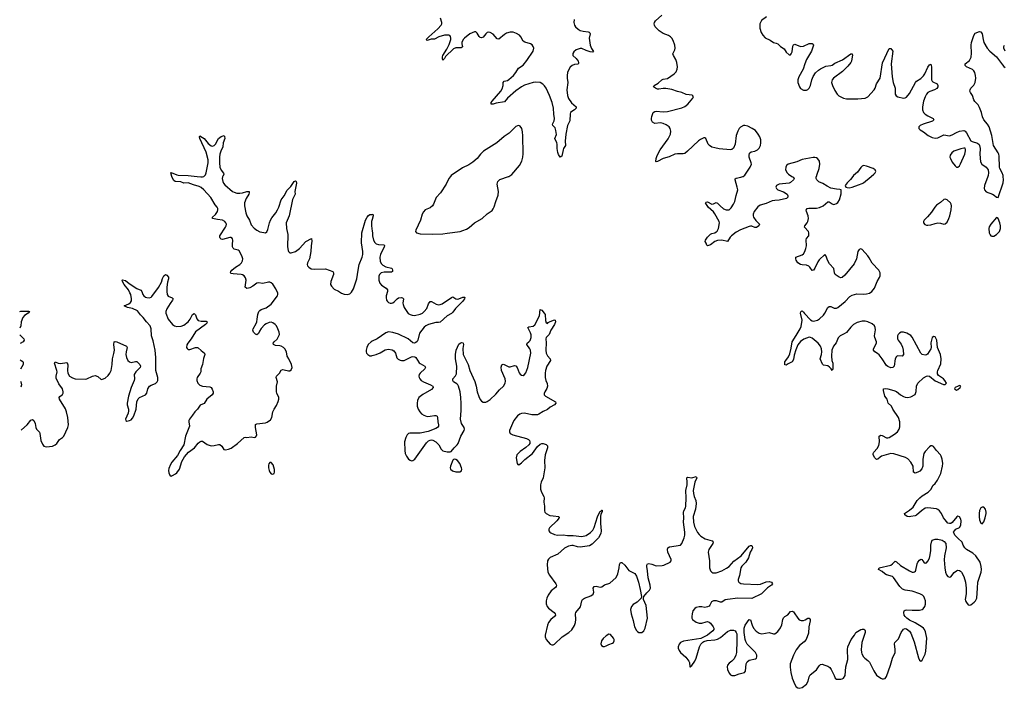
# Model space of a CAD drawing. Header units: inches. Extents: x 2143843 to 2212570, y 881249 to 1017455.
# Tile 1 of 54: x 2145073 to 2158837, y 882849 to 892188. Entities that reach past the tile are written whole.
import ezdxf

# ---------------------------------------------------------------- set-up
doc = ezdxf.new("R2010")
doc.units = ezdxf.units.IN
doc.header["$MEASUREMENT"] = 0
for name, color, linetype in [('C1848', 7, 'Continuous'), ('C1849', 7, 'Continuous'), ('C1858', 7, 'Continuous'), ('C1859', 7, 'Continuous')]:
    doc.layers.add(name, color=color, linetype=linetype)

msp = doc.modelspace()

# ---------------------------------------------------------------- linework, layer by layer
at = {"layer": 'C1848', "color": 6, "elevation": 300}
for points in [[(2145096, 886457), (2145099, 886461), (2145179, 886530), (2145230, 886594), (2145250, 886606), (2145270, 886589), (2145289, 886550), (2145301, 886490), (2145310, 886471), (2145348, 886428), (2145355, 886410), (2145368, 886310), (2145390, 886257), (2145412, 886232), (2145450, 886220), (2145530, 886232), (2145570, 886250), (2145590, 886267), (2145630, 886325), (2145670, 886350), (2145690, 886370), (2145748, 886490), (2145756, 886530), (2145748, 886630), (2145729, 886710), (2145712, 886752), (2145628, 886890), (2145626, 886910), (2145633, 886927), (2145670, 886955), (2145680, 886970), (2145683, 886990), (2145672, 887030), (2145622, 887102), (2145582, 887182), (2145582, 887210), (2145595, 887270), (2145594, 887290), (2145562, 887390), (2145569, 887411), (2145612, 887392), (2145645, 887385), (2145730, 887402), (2145737, 887397), (2145745, 887365), (2145741, 887290), (2145745, 887250), (2145769, 887210), (2145810, 887184), (2145850, 887174), (2145990, 887166), (2146010, 887171), (2146089, 887211), (2146130, 887217), (2146165, 887205), (2146210, 887164), (2146230, 887165), (2146270, 887180), (2146310, 887216), (2146334, 887250), (2146351, 887290), (2146368, 887370), (2146369, 887450), (2146390, 887524), (2146398, 887570), (2146390, 887650), (2146393, 887687), (2146410, 887694), (2146430, 887688), (2146567, 887630), (2146576, 887610), (2146561, 887550), (2146559, 887510), (2146566, 887470), (2146583, 887430), (2146607, 887407), (2146630, 887401), (2146690, 887416), (2146710, 887413), (2146754, 887374), (2146764, 887350), (2146757, 887330), (2146697, 887270), (2146674, 887230), (2146679, 887170), (2146675, 887150), (2146631, 887050), (2146594, 886930), (2146576, 886830), (2146577, 886810), (2146593, 886750), (2146596, 886724), (2146588, 886692), (2146553, 886610), (2146557, 886590), (2146570, 886582), (2146610, 886590), (2146630, 886601), (2146650, 886620), (2146670, 886653), (2146701, 886750), (2146712, 886850), (2146727, 886893), (2146750, 886913), (2146833, 886947), (2146849, 886971), (2146866, 887030), (2146889, 887070), (2146910, 887085), (2146970, 887106), (2146993, 887130), (2147002, 887150), (2147006, 887190), (2146974, 887290), (2146977, 887470), (2146968, 887570), (2146941, 887701), (2146914, 887774), (2146909, 887870), (2146899, 887910), (2146845, 887970), (2146800, 888030), (2146764, 888064), (2146720, 888120), (2146650, 888155), (2146581, 888170), (2146532, 888190), (2146599, 888221), (2146622, 888238), (2146637, 888263), (2146638, 888290), (2146626, 888350), (2146615, 888375), (2146593, 888413), (2146535, 888490), (2146510, 888530), (2146504, 888550), (2146510, 888556), (2146550, 888546), (2146603, 888503), (2146710, 888435), (2146768, 888408), (2146780, 888390), (2146794, 888350), (2146809, 888329), (2146830, 888314), (2146850, 888306), (2146890, 888304), (2146910, 888312), (2146919, 888321), (2147013, 888447), (2147056, 888524), (2147070, 888572), (2147089, 888610), (2147110, 888630), (2147130, 888621), (2147153, 888590), (2147155, 888570), (2147140, 888520), (2147132, 888450), (2147130, 888390), (2147136, 888350), (2147150, 888327), (2147203, 888303), (2147217, 888290), (2147211, 888270), (2147176, 888224), (2147130, 888150), (2147115, 888110), (2147115, 888090), (2147150, 888007), (2147210, 887931), (2147236, 887910), (2147270, 887902), (2147330, 887908), (2147370, 887922), (2147430, 887970), (2147456, 888004), (2147490, 888068), (2147510, 888083), (2147530, 888064), (2147550, 888010), (2147570, 887988), (2147610, 887978), (2147678, 887978), (2147693, 887970), (2147687, 887950), (2147670, 887930), (2147533, 887827), (2147471, 887730), (2147422, 887670), (2147410, 887647), (2147407, 887610), (2147414, 887594), (2147430, 887581), (2147450, 887582), (2147530, 887611), (2147560, 887610), (2147570, 887607), (2147610, 887566), (2147657, 887530), (2147660, 887510), (2147644, 887456), (2147629, 887371), (2147607, 887310), (2147603, 887270), (2147597, 887250), (2147556, 887190), (2147549, 887170), (2147549, 887150), (2147565, 887110), (2147590, 887085), (2147630, 887071), (2147730, 887060), (2147752, 887052), (2147766, 887026), (2147779, 886990), (2147778, 886970), (2147765, 886950), (2147689, 886890), (2147652, 886828), (2147595, 886805), (2147560, 886750), (2147521, 886710), (2147490, 886662), (2147445, 886610), (2147438, 886590), (2147438, 886570), (2147445, 886510), (2147421, 886439), (2147392, 886370), (2147366, 886250), (2147315, 886170), (2147281, 886099), (2147201, 886010), (2147183, 885977), (2147160, 885920), (2147153, 885890), (2147157, 885857), (2147170, 885825), (2147190, 885814), (2147210, 885820), (2147250, 885843), (2147270, 885860), (2147305, 885910), (2147341, 886019), (2147377, 886083), (2147434, 886146), (2147519, 886210), (2147570, 886273), (2147590, 886293), (2147610, 886302), (2147630, 886301), (2147696, 886256), (2147750, 886237), (2147790, 886239), (2147850, 886256), (2147870, 886253), (2147897, 886230), (2147926, 886186), (2147950, 886180), (2147990, 886187), (2148030, 886205), (2148120, 886270), (2148210, 886351), (2148230, 886357), (2148250, 886354), (2148310, 886363), (2148350, 886354), (2148370, 886356), (2148385, 886375), (2148390, 886390), (2148368, 886492), (2148368, 886532), (2148390, 886542), (2148510, 886556), (2148534, 886566), (2148581, 886599), (2148600, 886630), (2148613, 886710), (2148631, 886749), (2148662, 886798), (2148687, 886853), (2148695, 886890), (2148694, 886910), (2148669, 886970), (2148665, 886990), (2148665, 887070), (2148675, 887130), (2148660, 887190), (2148664, 887210), (2148703, 887250), (2148730, 887293), (2148750, 887300), (2148770, 887299), (2148830, 887284), (2148850, 887285), (2148870, 887299), (2148880, 887330), (2148875, 887370), (2148837, 887450), (2148810, 887490), (2148803, 887550), (2148781, 887590), (2148760, 887610), (2148730, 887626), (2148710, 887632), (2148650, 887635), (2148622, 887650), (2148618, 887670), (2148631, 887690), (2148673, 887727), (2148698, 887770), (2148704, 887790), (2148702, 887822), (2148684, 887870), (2148662, 887910), (2148644, 887930), (2148613, 887953), (2148590, 887961), (2148562, 887958), (2148518, 887942), (2148495, 887925), (2148447, 887873), (2148424, 887836), (2148410, 887805), (2148390, 887784), (2148370, 887795), (2148343, 887823), (2148331, 887850), (2148336, 887870), (2148377, 887943), (2148386, 887970), (2148395, 888005), (2148400, 888070), (2148414, 888110), (2148430, 888126), (2148450, 888138), (2148518, 888162), (2148590, 888216), (2148677, 888330), (2148683, 888350), (2148681, 888370), (2148653, 888430), (2148610, 888495), (2148590, 888514), (2148570, 888521), (2148550, 888521), (2148470, 888504), (2148410, 888512), (2148390, 888508), (2148330, 888467), (2148290, 888445), (2148270, 888436), (2148250, 888434), (2148227, 888450), (2148238, 888550), (2148230, 888584), (2148211, 888611), (2148190, 888625), (2148170, 888631), (2148058, 888638), (2148030, 888642), (2148020, 888650), (2148023, 888670), (2148038, 888690), (2148090, 888732), (2148150, 888767), (2148175, 888790), (2148190, 888819), (2148194, 888850), (2148180, 888890), (2148139, 888959), (2148126, 888970), (2148070, 888985), (2148058, 888998), (2148050, 889015), (2148047, 889047), (2148053, 889110), (2148048, 889128), (2148039, 889139), (2148030, 889145), (2148010, 889147), (2147910, 889117), (2147890, 889121), (2147876, 889136), (2147871, 889150), (2147873, 889170), (2147950, 889290), (2147960, 889310), (2147962, 889330), (2147955, 889350), (2147940, 889370), (2147910, 889388), (2147836, 889396), (2147767, 889410), (2147770, 889430), (2147812, 889468), (2147839, 889510), (2147844, 889530), (2147843, 889550), (2147835, 889570), (2147804, 889604), (2147744, 889704), (2147649, 889810), (2147610, 889844), (2147580, 889860), (2147503, 889883), (2147430, 889911), (2147370, 889907), (2147324, 889924), (2147247, 889930), (2147230, 889941), (2147210, 889976), (2147202, 890000)], [(2147554, 890000), (2147605, 889995), (2147630, 889995), (2147647, 890000)], [(2147912, 890000), (2147908, 889992), (2147904, 889970), (2147911, 889930), (2147924, 889904), (2147942, 889882), (2148049, 889789), (2148070, 889777), (2148110, 889767), (2148150, 889765), (2148190, 889772), (2148250, 889789), (2148283, 889790), (2148283, 889770), (2148275, 889750), (2148241, 889690), (2148218, 889630), (2148217, 889590), (2148235, 889490), (2148247, 889450), (2148285, 889390), (2148310, 889324), (2148350, 889278), (2148388, 889250), (2148430, 889227), (2148485, 889215), (2148510, 889213), (2148530, 889225), (2148543, 889257), (2148563, 889350), (2148577, 889390), (2148598, 889422), (2148654, 889490), (2148679, 889530), (2148697, 889570), (2148727, 889673), (2148770, 889730), (2148810, 889805), (2148862, 889858), (2148910, 889926), (2148930, 889939), (2148939, 889930), (2148944, 889904), (2148921, 889790), (2148926, 889750), (2148885, 889675), (2148838, 889450), (2148810, 889385), (2148800, 889350), (2148801, 889270), (2148823, 889190), (2148817, 889017), (2148824, 888964), (2148830, 888949), (2148851, 888931), (2148870, 888930), (2148930, 888951), (2148983, 888990), (2149075, 889090), (2149152, 889132), (2149155, 889095), (2149146, 889030), (2149144, 888950), (2149124, 888850), (2149095, 888790), (2149092, 888770), (2149097, 888750), (2149114, 888730), (2149150, 888709), (2149190, 888703), (2149350, 888706), (2149449, 888669), (2149462, 888650), (2149461, 888630), (2149421, 888530), (2149418, 888490), (2149430, 888464), (2149470, 888425), (2149530, 888394), (2149570, 888368), (2149610, 888355), (2149650, 888350), (2149670, 888352), (2149690, 888360), (2149710, 888381), (2149741, 888430), (2149785, 888570), (2149803, 888690), (2149820, 888770), (2149861, 888870), (2149871, 888910), (2149872, 888952), (2149853, 889070), (2149854, 889210), (2149907, 889390), (2149930, 889429), (2149950, 889452), (2149970, 889465), (2150000, 889469)], [(2150000, 889395), (2149993, 889370), (2149989, 889311), (2150000, 889235)], [(2145073, 888112), (2145090, 888116), (2145197, 888117), (2145212, 888112), (2145193, 888090), (2145142, 888058), (2145119, 888030), (2145096, 887970), (2145088, 887910), (2145076, 887880)], [(2145077, 887788), (2145090, 887770), (2145133, 887730), (2145136, 887710), (2145120, 887690), (2145079, 887666)], [(2150000, 887697), (2149986, 887690), (2149943, 887650), (2149924, 887610), (2149915, 887570), (2149915, 887550), (2149921, 887530), (2149939, 887510), (2149970, 887495), (2149990, 887493), (2150000, 887496)], [(2145082, 887436), (2145096, 887430), (2145115, 887415), (2145121, 887401), (2145120, 887370), (2145084, 887309)], [(2145086, 887141), (2145091, 887130), (2145098, 887090), (2145087, 887056)]]:
    msp.add_lwpolyline(points, dxfattribs=at)
msp.add_lwpolyline([(2148570, 886003), (2148556, 885984), (2148550, 885966), (2148550, 885930), (2148560, 885890), (2148570, 885866), (2148590, 885846), (2148610, 885838), (2148630, 885848), (2148635, 885870), (2148633, 885907), (2148615, 885970), (2148590, 886002)], close=True, dxfattribs=at)
at = {"layer": 'C1849', "color": 6, "elevation": 300}
for points in [[(2147647, 890000), (2147650, 890001), (2147670, 890020), (2147681, 890050), (2147707, 890190), (2147708, 890230), (2147680, 890340), (2147592, 890530), (2147586, 890550), (2147590, 890564), (2147630, 890544), (2147650, 890527), (2147710, 890458), (2147750, 890428), (2147770, 890422), (2147790, 890429), (2147809, 890451), (2147851, 890530), (2147890, 890557), (2147932, 890572), (2147938, 890558), (2147939, 890530), (2147916, 890470), (2147913, 890410), (2147883, 890350), (2147870, 890310), (2147866, 890270), (2147864, 890190), (2147873, 890130), (2147888, 890088), (2147924, 890044), (2147926, 890030), (2147912, 890000)], [(2147202, 890000), (2147186, 890050), (2147190, 890055), (2147270, 890019), (2147290, 890016), (2147430, 890013), (2147554, 890000)]]:
    msp.add_lwpolyline(points, dxfattribs=at)
at = {"layer": 'C1858', "color": 6}
for points, elevation in [([(2150000, 887496), (2150055, 887510), (2150110, 887533), (2150182, 887578), (2150230, 887587), (2150278, 887578), (2150304, 887564), (2150326, 887530), (2150346, 887466), (2150365, 887445), (2150390, 887431), (2150410, 887427), (2150450, 887430), (2150550, 887477), (2150570, 887482), (2150597, 887477), (2150610, 887468), (2150656, 887396), (2150670, 887385), (2150739, 887350), (2150748, 887330), (2150739, 887310), (2150673, 887250), (2150658, 887230), (2150653, 887210), (2150656, 887190), (2150666, 887170), (2150685, 887150), (2150717, 887130), (2150814, 887090), (2150849, 887069), (2150854, 887050), (2150830, 887021), (2150710, 886955), (2150655, 886910), (2150636, 886870), (2150631, 886830), (2150631, 886790), (2150644, 886750), (2150666, 886710), (2150690, 886684), (2150722, 886662), (2150770, 886647), (2150810, 886648), (2150870, 886659), (2150890, 886659), (2150908, 886648), (2150915, 886630), (2150918, 886570), (2150930, 886530), (2150928, 886510), (2150912, 886490), (2150890, 886476), (2150784, 886436), (2150670, 886414), (2150529, 886411), (2150510, 886406), (2150489, 886391), (2150469, 886351), (2150454, 886290), (2150457, 886170), (2150464, 886130), (2150481, 886090), (2150510, 886050), (2150530, 886034), (2150550, 886027), (2150570, 886029), (2150599, 886050), (2150762, 886278), (2150790, 886306), (2150810, 886317), (2150830, 886320), (2150850, 886317), (2150891, 886291), (2150931, 886251), (2150967, 886187), (2150990, 886165), (2151050, 886152), (2151090, 886150), (2151103, 886157), (2151145, 886210), (2151189, 886251), (2151203, 886270), (2151239, 886370), (2151286, 886450), (2151291, 886470), (2151288, 886490), (2151248, 886550), (2151234, 886610), (2151245, 886730), (2151246, 886826), (2151242, 886910), (2151231, 886991), (2151209, 887069), (2151197, 887090), (2151183, 887103), (2151139, 887130), (2151127, 887150), (2151129, 887170), (2151167, 887213), (2151178, 887242), (2151186, 887350), (2151164, 887450), (2151164, 887510), (2151174, 887570), (2151210, 887655), (2151229, 887671), (2151250, 887677), (2151270, 887675), (2151274, 887670), (2151275, 887650), (2151266, 887594), (2151274, 887510), (2151341, 887370), (2151364, 887290), (2151435, 887135), (2151455, 887070), (2151470, 886990), (2151490, 886925), (2151510, 886883), (2151530, 886859), (2151550, 886848), (2151590, 886848), (2151610, 886855), (2151650, 886882), (2151730, 886957), (2151780, 887020), (2151836, 887070), (2151859, 887110), (2151863, 887137), (2151859, 887170), (2151807, 887290), (2151804, 887336), (2151811, 887369), (2151830, 887377), (2151848, 887372), (2151910, 887341), (2151930, 887341), (2151990, 887359), (2152010, 887351), (2152028, 887328), (2152057, 887257), (2152070, 887238), (2152090, 887223), (2152110, 887220), (2152130, 887230), (2152150, 887257), (2152177, 887330), (2152217, 887530), (2152212, 887570), (2152204, 887590), (2152161, 887650), (2152165, 887670), (2152192, 887688), (2152211, 887709), (2152224, 887750), (2152224, 887784), (2152216, 887816), (2152175, 887890), (2152190, 887898), (2152250, 887908), (2152274, 887926), (2152339, 888050), (2152350, 888138), (2152370, 888132), (2152407, 888090), (2152417, 888070), (2152425, 887985), (2152434, 887954), (2152450, 887945), (2152462, 887958), (2152489, 887971), (2152550, 887994), (2152558, 887990), (2152564, 887970), (2152551, 887930), (2152499, 887850), (2152476, 887790), (2152431, 887750), (2152427, 887730), (2152433, 887673), (2152428, 887570), (2152432, 887530), (2152450, 887491), (2152490, 887450), (2152493, 887430), (2152440, 887350), (2152423, 887290), (2152418, 887250), (2152419, 887190), (2152427, 887150), (2152446, 887106), (2152450, 887070), (2152442, 887038), (2152415, 886990), (2152407, 886967), (2152407, 886950), (2152422, 886930), (2152564, 886850), (2152569, 886830), (2152550, 886810), (2152490, 886774), (2152450, 886742), (2152390, 886717), (2152330, 886676), (2152310, 886670), (2152231, 886671), (2152130, 886691), (2152090, 886689), (2152063, 886677), (2152030, 886654), (2151979, 886590), (2151960, 886550), (2151922, 886450), (2151920, 886430), (2151928, 886410), (2151969, 886389), (2152160, 886340), (2152184, 886324), (2152198, 886310), (2152206, 886290), (2152206, 886270), (2152190, 886250), (2152147, 886213), (2152070, 886159), (2152025, 886110), (2152015, 886070), (2152027, 885987), (2152035, 885975), (2152050, 885969), (2152090, 885997), (2152136, 886044), (2152240, 886130), (2152313, 886227), (2152350, 886258), (2152370, 886267), (2152390, 886267), (2152433, 886253), (2152450, 886236), (2152451, 886210), (2152418, 886110), (2152409, 886029), (2152413, 885930), (2152389, 885790), (2152365, 885730), (2152354, 885690), (2152355, 885630), (2152367, 885590), (2152398, 885530), (2152403, 885510), (2152402, 885450), (2152411, 885391), (2152410, 885330), (2152415, 885310), (2152433, 885290), (2152485, 885265), (2152530, 885256), (2152610, 885251), (2152616, 885236), (2152602, 885210), (2152584, 885190), (2152481, 885090), (2152471, 885070), (2152470, 885050), (2152484, 885030), (2152500, 885020), (2152550, 884999), (2152590, 884990), (2152670, 884995), (2152730, 884983), (2152810, 884982), (2152930, 884971), (2152990, 884985), (2153054, 885026), (2153083, 885057), (2153104, 885096), (2153150, 885244), (2153170, 885288), (2153190, 885320), (2153198, 885322), (2153210, 885336), (2153215, 885335), (2153215, 885315), (2153199, 885281), (2153191, 885249), (2153191, 885151), (2153201, 885050), (2153196, 885010), (2153165, 884950), (2153078, 884862), (2153039, 884841), (2152910, 884822), (2152870, 884825), (2152810, 884845), (2152790, 884846), (2152744, 884836), (2152690, 884806), (2152597, 884723), (2152490, 884677), (2152466, 884654), (2152453, 884630), (2152447, 884573), (2152458, 884470), (2152478, 884430), (2152570, 884310), (2152576, 884290), (2152572, 884270), (2152563, 884257), (2152505, 884210), (2152460, 884150), (2152442, 884110), (2152431, 884070), (2152432, 884030), (2152447, 883990), (2152465, 883970), (2152543, 883910), (2152559, 883890), (2152563, 883870), (2152550, 883850), (2152500, 883810), (2152467, 883770), (2152451, 883729), (2152419, 883590), (2152418, 883570), (2152432, 883530), (2152490, 883464), (2152510, 883456), (2152530, 883458), (2152550, 883467), (2152658, 883570), (2152750, 883629), (2152790, 883668), (2152830, 883728), (2152844, 883770), (2152848, 883810), (2152842, 883890), (2152848, 883910), (2152911, 883989), (2152930, 884070), (2152942, 884090), (2152970, 884110), (2153059, 884141), (2153090, 884162), (2153101, 884190), (2153089, 884250), (2153102, 884270), (2153130, 884278), (2153190, 884264), (2153210, 884267), (2153250, 884293), (2153322, 884318), (2153410, 884398), (2153434, 884446), (2153455, 884530), (2153460, 884580), (2153470, 884608), (2153490, 884605), (2153531, 884571), (2153590, 884495), (2153673, 884453), (2153695, 884415), (2153722, 884330), (2153746, 884230), (2153764, 884130), (2153763, 884110), (2153707, 884053), (2153650, 884018), (2153624, 883990), (2153612, 883950), (2153619, 883890), (2153650, 883797), (2153669, 883710), (2153696, 883656), (2153710, 883641), (2153729, 883630), (2153750, 883627), (2153770, 883629), (2153798, 883650), (2153818, 883690), (2153851, 883830), (2153830, 884006), (2153792, 884088), (2153792, 884110), (2153797, 884130), (2153838, 884182), (2153878, 884222), (2153890, 884250), (2153887, 884290), (2153861, 884390), (2153851, 884490), (2153838, 884550), (2153838, 884570), (2153850, 884586), (2153870, 884591), (2153910, 884582), (2153970, 884558), (2154056, 884564), (2154080, 884570), (2154168, 884612), (2154179, 884630), (2154178, 884650), (2154133, 884750), (2154128, 884790), (2154133, 884810), (2154155, 884825), (2154310, 884849), (2154330, 884870), (2154364, 884950), (2154371, 884990), (2154370, 885030), (2154353, 885170), (2154357, 885230), (2154353, 885307), (2154358, 885330), (2154380, 885370), (2154386, 885394), (2154392, 885510), (2154383, 885610), (2154403, 885690), (2154405, 885730), (2154399, 885790), (2154410, 885798), (2154470, 885789), (2154530, 885807), (2154539, 885790), (2154512, 885728), (2154490, 885610), (2154493, 885570), (2154503, 885530), (2154527, 885470), (2154532, 885432), (2154520, 885350), (2154489, 885249), (2154491, 885170), (2154508, 885110), (2154550, 885027), (2154570, 884999), (2154595, 884975), (2154655, 884935), (2154752, 884910), (2154769, 884890), (2154764, 884870), (2154708, 884790), (2154697, 884750), (2154715, 884630), (2154717, 884530), (2154730, 884488), (2154748, 884470), (2154764, 884464), (2154810, 884463), (2154890, 884491), (2154955, 884525), (2154990, 884550), (2155054, 884626), (2155161, 884699), (2155270, 884836), (2155290, 884846), (2155303, 884843), (2155314, 884834), (2155315, 884810), (2155309, 884790), (2155285, 884750), (2155263, 884670), (2155224, 884610), (2155166, 884554), (2155152, 884530), (2155135, 884425), (2155119, 884370), (2155118, 884350), (2155127, 884330), (2155155, 884315), (2155190, 884307), (2155390, 884297), (2155430, 884304), (2155510, 884338), (2155550, 884343), (2155583, 884330), (2155599, 884310), (2155583, 884290), (2155528, 884252), (2155445, 884170), (2155310, 884102), (2155110, 884106), (2154969, 884091), (2154937, 884083), (2154890, 884054), (2154870, 884052), (2154812, 884072), (2154770, 884073), (2154742, 884058), (2154723, 884010), (2154710, 883996), (2154690, 883985), (2154650, 883979), (2154610, 883988), (2154570, 883987), (2154530, 883977), (2154510, 883965), (2154485, 883930), (2154472, 883890), (2154467, 883850), (2154470, 883830), (2154480, 883810), (2154530, 883773), (2154570, 883757), (2154610, 883757), (2154670, 883778), (2154690, 883780), (2154710, 883773), (2154730, 883757), (2154766, 883710), (2154777, 883690), (2154777, 883670), (2154763, 883650), (2154688, 883592), (2154596, 883544), (2154352, 883508), (2154312, 883490), (2154290, 883464), (2154276, 883430), (2154277, 883410), (2154290, 883376), (2154309, 883349), (2154383, 883283), (2154427, 883230), (2154437, 883210), (2154442, 883150), (2154447, 883147), (2154470, 883168), (2154510, 883226), (2154530, 883270), (2154575, 883430), (2154596, 883464), (2154625, 883495), (2154637, 883503), (2154685, 883515), (2154790, 883527), (2154830, 883536), (2154870, 883558), (2154970, 883641), (2155010, 883659), (2155050, 883661), (2155074, 883650), (2155090, 883630), (2155096, 883610), (2155098, 883510), (2155092, 883348), (2155083, 883310), (2155059, 883261), (2155030, 883230), (2154990, 883200), (2154967, 883170), (2154962, 883150), (2154968, 883110), (2154990, 883059), (2155010, 883038), (2155030, 883026), (2155070, 883026), (2155130, 883049), (2155205, 883070), (2155221, 883090), (2155230, 883190), (2155242, 883218), (2155270, 883240), (2155358, 883262), (2155371, 883270), (2155379, 883290), (2155378, 883310), (2155360, 883350), (2155245, 883465), (2155224, 883504), (2155216, 883530), (2155201, 883630), (2155203, 883690), (2155217, 883730), (2155269, 883810), (2155290, 883805), (2155311, 883731), (2155333, 883690), (2155369, 883649), (2155410, 883621), (2155450, 883610), (2155550, 883627), (2155610, 883611), (2155630, 883611), (2155670, 883641), (2155707, 883693), (2155726, 883734), (2155741, 883810), (2155750, 883833), (2155770, 883854), (2155810, 883876), (2155850, 883920), (2155870, 883926), (2155890, 883916), (2155902, 883902), (2155950, 883828), (2155970, 883807), (2155997, 883797), (2156030, 883798), (2156054, 883806), (2156090, 883828), (2156108, 883828), (2156122, 883810), (2156125, 883790), (2156106, 883710), (2156102, 883618), (2156066, 883530), (2156041, 883499), (2155973, 883447), (2155930, 883387), (2155890, 883310), (2155846, 883190), (2155844, 883144), (2155851, 883071), (2155870, 882992), (2155910, 882900), (2155930, 882869), (2155950, 882854), (2155970, 882849), (2156010, 882860), (2156070, 882909), (2156096, 882950), (2156111, 883010), (2156123, 883037), (2156210, 883106), (2156250, 883163), (2156270, 883181), (2156290, 883184), (2156330, 883174), (2156370, 883157), (2156398, 883138), (2156419, 883110), (2156458, 883030), (2156471, 882991), (2156490, 882976), (2156550, 882976), (2156570, 882980), (2156590, 882992), (2156611, 883030), (2156620, 883150), (2156649, 883250), (2156644, 883390), (2156650, 883430), (2156695, 883530), (2156741, 883590), (2156763, 883630), (2156830, 883672), (2156850, 883677), (2156873, 883673), (2156886, 883666), (2156893, 883650), (2156891, 883630), (2156848, 883490), (2156840, 883440), (2156837, 883390), (2156841, 883350), (2156848, 883330), (2156870, 883291), (2156888, 883270), (2156930, 883238), (2156954, 883214), (2157012, 883092), (2157050, 883032), (2157110, 882991), (2157130, 882982), (2157150, 882980), (2157170, 882988), (2157190, 883015), (2157247, 883170), (2157274, 883270), (2157311, 883350), (2157313, 883393), (2157302, 883470), (2157307, 883490), (2157358, 883542), (2157397, 883630), (2157430, 883675), (2157450, 883683), (2157470, 883678), (2157510, 883647), (2157530, 883618), (2157577, 883497), (2157636, 883276), (2157650, 883243), (2157670, 883229), (2157690, 883243), (2157710, 883279), (2157730, 883327), (2157741, 883370), (2157754, 883550), (2157737, 883637), (2157724, 883670), (2157709, 883690), (2157690, 883704), (2157590, 883764), (2157510, 883803), (2157474, 883830), (2157452, 883850), (2157438, 883870), (2157433, 883910), (2157437, 883930), (2157450, 883941), (2157470, 883947), (2157550, 883939), (2157650, 883940), (2157690, 883950), (2157702, 883958), (2157728, 883990), (2157736, 884024), (2157734, 884070), (2157723, 884110), (2157713, 884130), (2157693, 884150), (2157657, 884170), (2157550, 884206), (2157450, 884220), (2157416, 884236), (2157379, 884270), (2157290, 884395), (2157273, 884410), (2157190, 884434), (2157167, 884447), (2157130, 884480), (2157080, 884510), (2157090, 884531), (2157250, 884571), (2157274, 884586), (2157310, 884626), (2157330, 884615), (2157385, 884565), (2157510, 884488), (2157550, 884473), (2157570, 884472), (2157583, 884477), (2157594, 884486), (2157600, 884500), (2157617, 884590), (2157628, 884612), (2157650, 884637), (2157670, 884651), (2157686, 884646), (2157712, 884610), (2157730, 884595), (2157750, 884600), (2157770, 884627), (2157790, 884667), (2157795, 884690), (2157809, 884770), (2157809, 884850), (2157818, 884890), (2157830, 884916), (2157870, 884932), (2157910, 884934), (2157970, 884917), (2157998, 884898), (2158018, 884870), (2158025, 884810), (2158001, 884699), (2157997, 884643), (2158005, 884530), (2158017, 884470), (2158030, 884436), (2158050, 884411), (2158070, 884400), (2158090, 884404), (2158135, 884465), (2158168, 884492), (2158190, 884498), (2158210, 884496), (2158226, 884486), (2158241, 884470), (2158273, 884410), (2158296, 884330), (2158303, 884250), (2158303, 884170), (2158291, 884090), (2158295, 884070), (2158307, 884047), (2158334, 884014), (2158350, 884010), (2158370, 884016), (2158417, 884050), (2158433, 884070), (2158451, 884109), (2158463, 884250), (2158465, 884330), (2158514, 884470), (2158518, 884510), (2158515, 884550), (2158499, 884610), (2158439, 884699), (2158397, 884737), (2158310, 884790), (2158287, 884810), (2158262, 884850), (2158249, 884890), (2158187, 884947), (2158147, 884990), (2158135, 885010), (2158129, 885030), (2158141, 885050), (2158161, 885070), (2158210, 885097), (2158230, 885127), (2158233, 885190), (2158228, 885210), (2158210, 885244), (2158190, 885254), (2158175, 885245), (2158110, 885166), (2158090, 885149), (2158071, 885149), (2158050, 885157), (2158010, 885201), (2157989, 885229), (2157960, 885290), (2157930, 885328), (2157910, 885345), (2157890, 885354), (2157770, 885370), (2157730, 885363), (2157681, 885330), (2157610, 885267), (2157590, 885258), (2157530, 885247), (2157510, 885244), (2157478, 885250), (2157449, 885270), (2157441, 885290), (2157510, 885337), (2157561, 885379), (2157620, 885470), (2157656, 885510), (2157690, 885537), (2157773, 885587), (2157798, 885610), (2157814, 885630), (2157839, 885681), (2157870, 885711), (2157903, 885757), (2157948, 885850), (2157973, 885950), (2157976, 885990), (2157969, 886049), (2157957, 886090), (2157946, 886110), (2157891, 886171), (2157847, 886227), (2157830, 886238), (2157810, 886237), (2157790, 886224), (2157730, 886157), (2157714, 886130), (2157697, 886050), (2157698, 885950), (2157686, 885914), (2157657, 885883), (2157630, 885868), (2157590, 885852), (2157570, 885867), (2157561, 885950), (2157531, 886010), (2157490, 886053), (2157454, 886074), (2157294, 886126), (2157250, 886129), (2157120, 886090), (2157101, 886079), (2157070, 886049), (2157050, 886047), (2157027, 886067), (2157002, 886110), (2157003, 886130), (2157012, 886148), (2157060, 886200), (2157081, 886239), (2157092, 886290), (2157090, 886370), (2157110, 886384), (2157130, 886379), (2157190, 886347), (2157210, 886347), (2157230, 886354), (2157303, 886397), (2157342, 886430), (2157368, 886470), (2157377, 886503), (2157378, 886570), (2157358, 886630), (2157279, 886750), (2157259, 886790), (2157215, 886830), (2157199, 886890), (2157168, 886930), (2157147, 887010), (2157148, 887032), (2157170, 887037), (2157207, 887033), (2157294, 887010), (2157330, 886993), (2157387, 886950), (2157430, 886924), (2157450, 886916), (2157490, 886913), (2157530, 886922), (2157590, 886953), (2157607, 886993), (2157611, 887070), (2157627, 887110), (2157710, 887186), (2157750, 887208), (2157770, 887213), (2157790, 887210), (2157870, 887143), (2157988, 887092), (2158010, 887092), (2158028, 887110), (2158006, 887150), (2157987, 887170), (2157919, 887219), (2157903, 887243), (2157903, 887270), (2157908, 887290), (2157950, 887379), (2157957, 887450), (2157946, 887510), (2157903, 887610), (2157893, 887710), (2157870, 887759), (2157850, 887765), (2157830, 887751), (2157810, 887674), (2157815, 887610), (2157811, 887590), (2157762, 887518), (2157750, 887509), (2157730, 887503), (2157690, 887513), (2157670, 887531), (2157550, 887752), (2157530, 887776), (2157476, 887810), (2157430, 887825), (2157397, 887823), (2157370, 887811), (2157353, 887790), (2157344, 887770), (2157344, 887730), (2157353, 887710), (2157396, 887656), (2157416, 887616), (2157425, 887570), (2157429, 887510), (2157410, 887489), (2157350, 887491), (2157330, 887485), (2157311, 887449), (2157297, 887350), (2157279, 887330), (2157250, 887326), (2157210, 887342), (2157190, 887360), (2157132, 887452), (2157088, 887508), (2157067, 887527), (2157027, 887550), (2157011, 887570), (2157010, 887590), (2157051, 887669), (2157051, 887689), (2157028, 887750), (2157025, 887770), (2157037, 887857), (2157032, 887890), (2157023, 887910), (2156990, 887941), (2156930, 887967), (2156890, 887979), (2156850, 887977), (2156782, 887958), (2156730, 887930), (2156690, 887892), (2156630, 887821), (2156600, 887800), (2156542, 887770), (2156517, 887743), (2156485, 887675), (2156450, 887629), (2156428, 887570), (2156420, 887490), (2156426, 887430), (2156438, 887390), (2156442, 887338), (2156439, 887310), (2156430, 887286), (2156419, 887310), (2156396, 887336), (2156371, 887351), (2156310, 887364), (2156295, 887375), (2156265, 887450), (2156284, 887510), (2156287, 887547), (2156284, 887590), (2156270, 887630), (2156236, 887670), (2156150, 887738), (2156130, 887749), (2156110, 887752), (2156033, 887727), (2155987, 887693), (2155953, 887647), (2155922, 887578), (2155898, 887502), (2155890, 887444), (2155873, 887410), (2155817, 887383), (2155790, 887364), (2155767, 887367), (2155771, 887410), (2155781, 887430), (2155821, 887479), (2155837, 887523), (2155858, 887602), (2155872, 887690), (2155930, 887779), (2155982, 887870), (2155996, 887904), (2156010, 887990), (2155990, 888090), (2155992, 888108), (2156001, 888119), (2156010, 888123), (2156030, 888105), (2156044, 888084), (2156130, 887994), (2156150, 887980), (2156170, 887977), (2156227, 887993), (2156252, 888008), (2156310, 888060), (2156330, 888089), (2156370, 888168), (2156390, 888182), (2156410, 888181), (2156457, 888157), (2156490, 888157), (2156510, 888167), (2156611, 888250), (2156680, 888320), (2156710, 888341), (2156777, 888357), (2156870, 888354), (2156910, 888358), (2156952, 888370), (2156987, 888390), (2157024, 888436), (2157061, 888530), (2157094, 888586), (2157103, 888610), (2157104, 888650), (2157085, 888690), (2156989, 888789), (2156950, 888863), (2156930, 888888), (2156850, 888976), (2156830, 888986), (2156810, 888980), (2156791, 888950), (2156770, 888850), (2156740, 888780), (2156610, 888620), (2156570, 888585), (2156550, 888582), (2156530, 888590), (2156473, 888630), (2156462, 888650), (2156452, 888712), (2156396, 888776), (2156368, 888830), (2156347, 888887), (2156330, 888907), (2156250, 888834), (2156230, 888807), (2156190, 888716), (2156170, 888691), (2156150, 888686), (2156120, 888730), (2156104, 888744), (2156070, 888760), (2156010, 888763), (2155990, 888770), (2155952, 888792), (2155929, 888829), (2155921, 888850), (2155924, 888870), (2156010, 888903), (2156030, 888920), (2156050, 888950), (2156064, 888990), (2156072, 889030), (2156068, 889112), (2156074, 889130), (2156103, 889170), (2156107, 889190), (2156106, 889210), (2156099, 889230), (2156045, 889290), (2156048, 889310), (2156082, 889350), (2156093, 889370), (2156101, 889410), (2156095, 889450), (2156071, 889510), (2156067, 889530), (2156070, 889537), (2156083, 889550), (2156105, 889555), (2156210, 889556), (2156256, 889564), (2156303, 889590), (2156370, 889644), (2156390, 889642), (2156430, 889615), (2156450, 889607), (2156470, 889610), (2156490, 889620), (2156510, 889635), (2156533, 889670), (2156555, 889755), (2156558, 889790), (2156555, 889810), (2156537, 889817), (2156490, 889820), (2156410, 889835), (2156361, 889861), (2156301, 889901), (2156244, 889924), (2156215, 889950), (2156209, 889970), (2156209, 889991), (2156212, 890000)], 300), ([(2151096, 890000), (2151070, 889970), (2151034, 889890), (2150954, 889770), (2150897, 889703), (2150858, 889610), (2150845, 889590), (2150810, 889562), (2150740, 889530), (2150716, 889504), (2150699, 889470), (2150674, 889390), (2150609, 889250), (2150607, 889230), (2150621, 889210), (2150670, 889197), (2150850, 889192), (2150990, 889196), (2151050, 889206), (2151229, 889231), (2151270, 889243), (2151317, 889263), (2151355, 889285), (2151433, 889350), (2151536, 889410), (2151610, 889476), (2151676, 889524), (2151694, 889546), (2151708, 889572), (2151729, 889650), (2151764, 889736), (2151766, 889790), (2151746, 889890), (2151757, 889930), (2151786, 889954), (2151904, 889996), (2151911, 890000)], 400), ([(2155868, 890000), (2155884, 889990), (2155898, 889970), (2155891, 889950), (2155850, 889914), (2155830, 889905), (2155690, 889890), (2155655, 889870), (2155645, 889850), (2155651, 889830), (2155672, 889810), (2155750, 889784), (2155802, 889750), (2155813, 889730), (2155810, 889710), (2155794, 889690), (2155690, 889665), (2155630, 889664), (2155590, 889657), (2155510, 889619), (2155424, 889596), (2155390, 889575), (2155342, 889510), (2155326, 889470), (2155326, 889450), (2155332, 889430), (2155365, 889385), (2155416, 889330), (2155407, 889310), (2155374, 889286), (2155350, 889284), (2155310, 889304), (2155290, 889306), (2155270, 889301), (2155150, 889252), (2155090, 889221), (2155022, 889170), (2155005, 889150), (2154970, 889090), (2154890, 889110), (2154830, 889103), (2154790, 889088), (2154730, 889044), (2154688, 889028), (2154678, 889038), (2154668, 889068), (2154655, 889090), (2154658, 889110), (2154688, 889150), (2154730, 889191), (2154750, 889201), (2154790, 889212), (2154810, 889223), (2154824, 889236), (2154840, 889270), (2154857, 889350), (2154853, 889370), (2154790, 889478), (2154770, 889504), (2154699, 889570), (2154659, 889630), (2154670, 889640), (2154690, 889643), (2154750, 889612), (2154770, 889616), (2154810, 889636), (2154830, 889627), (2154866, 889586), (2154910, 889548), (2154950, 889532), (2154970, 889530), (2154990, 889534), (2155020, 889560), (2155052, 889610), (2155070, 889650), (2155088, 889732), (2155111, 889810), (2155105, 889850), (2155074, 889950), (2155077, 889963), (2155090, 889975), (2155153, 889987), (2155183, 889997), (2155186, 890000)], 300), ([(2156722, 890000), (2156686, 889954), (2156639, 889910), (2156615, 889870), (2156621, 889850), (2156642, 889842), (2156670, 889838), (2156710, 889848), (2156797, 889883), (2156850, 889898), (2156871, 889910), (2156978, 890000)], 300), ([(2158606, 890000), (2158562, 889870), (2158556, 889830), (2158561, 889810), (2158583, 889783), (2158674, 889750), (2158697, 889737), (2158730, 889710), (2158750, 889706), (2158822, 889910), (2158827, 889950), (2158822, 890000)], 300), ([(2150000, 889469), (2150010, 889470), (2150016, 889450), (2150000, 889395)], 300), ([(2150000, 889235), (2150003, 889210), (2150005, 889170), (2150019, 889110), (2150036, 889076), (2150057, 889057), (2150090, 889047), (2150165, 889045), (2150174, 889034), (2150169, 889010), (2150134, 888950), (2150117, 888910), (2150109, 888869), (2150111, 888810), (2150130, 888776), (2150150, 888758), (2150190, 888738), (2150270, 888717), (2150279, 888710), (2150285, 888690), (2150283, 888670), (2150270, 888660), (2150170, 888660), (2150128, 888652), (2150103, 888630), (2150095, 888605), (2150093, 888550), (2150107, 888507), (2150130, 888482), (2150198, 888438), (2150214, 888414), (2150215, 888390), (2150196, 888330), (2150194, 888310), (2150202, 888270), (2150215, 888250), (2150230, 888238), (2150250, 888230), (2150270, 888228), (2150290, 888232), (2150310, 888245), (2150350, 888287), (2150370, 888301), (2150409, 888309), (2150425, 888305), (2150438, 888290), (2150430, 888230), (2150433, 888210), (2150450, 888170), (2150485, 888110), (2150506, 888086), (2150530, 888070), (2150559, 888059), (2150590, 888056), (2150670, 888073), (2150704, 888090), (2150729, 888110), (2150765, 888155), (2150790, 888221), (2150810, 888250), (2150830, 888254), (2150893, 888213), (2150930, 888205), (2150952, 888208), (2150979, 888221), (2151110, 888309), (2151130, 888315), (2151170, 888290), (2151190, 888286), (2151210, 888289), (2151270, 888312), (2151290, 888314), (2151295, 888310), (2151291, 888290), (2151264, 888250), (2151166, 888155), (2151130, 888103), (2151110, 888086), (2151047, 888053), (2150950, 887965), (2150930, 887959), (2150890, 887957), (2150789, 887931), (2150750, 887911), (2150728, 887892), (2150660, 887810), (2150639, 887710), (2150628, 887692), (2150610, 887678), (2150590, 887671), (2150570, 887676), (2150503, 887730), (2150370, 887796), (2150290, 887819), (2150230, 887826), (2150190, 887814), (2150070, 887730), (2150000, 887697)], 300)]:
    msp.add_lwpolyline(points, dxfattribs=dict(at, elevation=elevation))
at = {"layer": 'C1858', "color": 6, "elevation": 300}
for points in [[(2158010, 889680), (2157990, 889675), (2157947, 889633), (2157890, 889597), (2157865, 889570), (2157820, 889500), (2157764, 889436), (2157715, 889390), (2157706, 889370), (2157708, 889350), (2157728, 889328), (2157750, 889318), (2157770, 889316), (2157810, 889323), (2157870, 889342), (2157910, 889349), (2157947, 889347), (2157990, 889334), (2158010, 889335), (2158038, 889362), (2158064, 889410), (2158077, 889450), (2158093, 889530), (2158097, 889590), (2158094, 889610), (2158084, 889630), (2158037, 889670)], [(2158730, 889426), (2158647, 889330), (2158627, 889293), (2158621, 889270), (2158627, 889210), (2158641, 889181), (2158650, 889169), (2158664, 889165), (2158690, 889165), (2158730, 889189), (2158753, 889210), (2158771, 889230), (2158785, 889270), (2158784, 889310), (2158773, 889350), (2158750, 889409)], [(2158210, 887077), (2158192, 887070), (2158152, 887050), (2158142, 887030), (2158170, 887012), (2158190, 887021), (2158219, 887050), (2158228, 887070)], [(2151150, 886051), (2151137, 886043), (2151130, 886036), (2151095, 885950), (2151090, 885930), (2151095, 885910), (2151125, 885885), (2151170, 885874), (2151227, 885873), (2151250, 885889), (2151254, 885910), (2151251, 885930), (2151228, 885990), (2151193, 886030), (2151170, 886046)], [(2158530, 885380), (2158510, 885368), (2158490, 885334), (2158484, 885290), (2158484, 885244), (2158490, 885204), (2158510, 885157), (2158530, 885147), (2158550, 885176), (2158570, 885230), (2158585, 885290), (2158586, 885310), (2158575, 885350), (2158550, 885379)], [(2153310, 883605), (2153270, 883584), (2153230, 883545), (2153207, 883510), (2153199, 883470), (2153206, 883446), (2153230, 883431), (2153250, 883433), (2153270, 883441), (2153310, 883462), (2153359, 883481), (2153373, 883490), (2153383, 883510), (2153382, 883530), (2153374, 883550), (2153330, 883599)]]:
    msp.add_lwpolyline(points, close=True, dxfattribs=at)
at = {"layer": 'C1859', "color": 6}
for points, elevation in [([(2152825, 892190), (2152819, 892150), (2152828, 892110), (2152843, 892090), (2152878, 892058), (2152910, 892038), (2152950, 892027), (2153019, 892019), (2153034, 892014), (2153045, 892005), (2153048, 891990), (2153034, 891930), (2153050, 891830), (2153067, 891787), (2153094, 891746), (2153085, 891735), (2153050, 891739), (2152990, 891756), (2152930, 891785), (2152910, 891787), (2152850, 891766), (2152819, 891741), (2152804, 891716), (2152807, 891690), (2152850, 891647), (2152878, 891610), (2152887, 891590), (2152886, 891574), (2152875, 891565), (2152830, 891560), (2152794, 891546), (2152770, 891526), (2152748, 891492), (2152733, 891450), (2152726, 891410), (2152727, 891370), (2152736, 891310), (2152723, 891210), (2152731, 891130), (2152746, 891086), (2152786, 891026), (2152851, 890970), (2152852, 890950), (2152830, 890930), (2152790, 890907), (2152774, 890890), (2152767, 890873), (2152766, 890774), (2152743, 890737), (2152732, 890710), (2152709, 890590), (2152698, 890490), (2152703, 890430), (2152676, 890390), (2152669, 890371), (2152650, 890280), (2152630, 890267), (2152605, 890305), (2152594, 890334), (2152585, 890390), (2152587, 890450), (2152583, 890470), (2152556, 890530), (2152575, 890585), (2152570, 890642), (2152557, 890677), (2152528, 890710), (2152522, 890730), (2152544, 890776), (2152550, 890810), (2152540, 890870), (2152534, 890950), (2152518, 891030), (2152481, 891130), (2152431, 891231), (2152410, 891265), (2152388, 891288), (2152349, 891309), (2152290, 891315), (2152250, 891310), (2152130, 891272), (2152090, 891250), (2152010, 891195), (2151890, 891090), (2151850, 891043), (2151736, 891024), (2151690, 891006), (2151670, 891006), (2151664, 891010), (2151666, 891030), (2151680, 891050), (2151797, 891190), (2151818, 891222), (2151832, 891270), (2151833, 891310), (2151846, 891330), (2151890, 891340), (2151909, 891351), (2151976, 891410), (2152010, 891449), (2152045, 891510), (2152110, 891555), (2152163, 891617), (2152252, 891750), (2152259, 891790), (2152253, 891813), (2152237, 891837), (2152213, 891853), (2152134, 891874), (2152110, 891886), (2152078, 891950), (2152062, 891970), (2152017, 891997), (2151970, 892015), (2151930, 892016), (2151880, 892000), (2151850, 891982), (2151770, 891916), (2151750, 891919), (2151690, 891986), (2151650, 892010), (2151630, 892012), (2151610, 892007), (2151589, 891991), (2151550, 891946), (2151530, 891935), (2151510, 891939), (2151494, 891954), (2151470, 891999), (2151455, 892015), (2151450, 892019), (2151430, 892019), (2151367, 891990), (2151290, 891928), (2151274, 891910), (2151254, 891870), (2151253, 891850), (2151261, 891810), (2151258, 891802), (2151246, 891794), (2151170, 891794), (2151139, 891781), (2151027, 891673), (2151010, 891644), (2150990, 891624), (2150982, 891642), (2150983, 891670), (2150990, 891690), (2151044, 891776), (2151077, 891843), (2151098, 891910), (2151101, 891930), (2151095, 891955), (2151085, 891965), (2151070, 891970), (2151010, 891970), (2150933, 891947), (2150870, 891918), (2150826, 891914), (2150770, 891899), (2150757, 891910), (2150793, 891950), (2150919, 892061), (2150966, 892110), (2150974, 892130), (2150975, 892150), (2150958, 892210)], 300), ([(2155186, 890000), (2155210, 890018), (2155230, 890043), (2155284, 890130), (2155301, 890170), (2155299, 890190), (2155272, 890270), (2155269, 890291), (2155277, 890323), (2155297, 890343), (2155350, 890352), (2155389, 890371), (2155410, 890393), (2155428, 890430), (2155436, 890470), (2155433, 890510), (2155418, 890550), (2155396, 890590), (2155359, 890639), (2155314, 890670), (2155250, 890702), (2155210, 890710), (2155190, 890708), (2155150, 890689), (2155130, 890667), (2155110, 890631), (2155091, 890569), (2155074, 890450), (2155050, 890393), (2155030, 890374), (2155010, 890370), (2154850, 890386), (2154790, 890396), (2154749, 890409), (2154715, 890430), (2154697, 890450), (2154667, 890527), (2154650, 890538), (2154636, 890536), (2154590, 890515), (2154564, 890496), (2154409, 890350), (2154370, 890319), (2154346, 890314), (2154270, 890314), (2154230, 890308), (2154150, 890273), (2154069, 890251), (2153990, 890209), (2153970, 890204), (2153967, 890207), (2153969, 890249), (2153984, 890290), (2154028, 890370), (2154138, 890522), (2154170, 890590), (2154175, 890630), (2154167, 890667), (2154152, 890690), (2154110, 890719), (2154070, 890736), (2154030, 890747), (2153950, 890736), (2153918, 890758), (2153906, 890786), (2153905, 890810), (2153910, 890837), (2153930, 890890), (2153950, 890908), (2153970, 890911), (2154070, 890901), (2154130, 890907), (2154330, 890956), (2154370, 890975), (2154414, 891010), (2154483, 891090), (2154491, 891110), (2154485, 891125), (2154473, 891133), (2154390, 891141), (2154330, 891170), (2154267, 891187), (2154190, 891215), (2154105, 891225), (2154070, 891226), (2154010, 891218), (2153990, 891220), (2153961, 891230), (2153933, 891250), (2153944, 891270), (2153999, 891301), (2154052, 891348), (2154070, 891358), (2154130, 891369), (2154222, 891430), (2154250, 891460), (2154265, 891495), (2154268, 891530), (2154260, 891590), (2154246, 891630), (2154211, 891690), (2154205, 891710), (2154211, 891730), (2154232, 891768), (2154237, 891790), (2154232, 891830), (2154210, 891896), (2154190, 891929), (2154169, 891950), (2154145, 891965), (2154070, 891996), (2154013, 892033), (2153957, 892090), (2153946, 892110), (2153944, 892130), (2153949, 892150), (2153962, 892170), (2154050, 892250)], 300), ([(2155511, 892230), (2155445, 892175), (2155422, 892130), (2155420, 892070), (2155440, 892010), (2155463, 891970), (2155494, 891934), (2155563, 891903), (2155609, 891869), (2155650, 891861), (2155670, 891851), (2155710, 891815), (2155760, 891780), (2155790, 891735), (2155830, 891698), (2155850, 891698), (2155859, 891710), (2155870, 891739), (2155882, 891818), (2155890, 891836), (2155910, 891848), (2155990, 891815), (2156030, 891820), (2156110, 891856), (2156150, 891856), (2156166, 891846), (2156170, 891830), (2156141, 891750), (2156074, 891630), (2156048, 891570), (2156024, 891496), (2155966, 891390), (2155950, 891350), (2155950, 891310), (2155972, 891252), (2155990, 891229), (2156030, 891206), (2156050, 891203), (2156070, 891206), (2156090, 891214), (2156110, 891233), (2156130, 891270), (2156148, 891350), (2156164, 891396), (2156196, 891444), (2156238, 891482), (2156270, 891503), (2156343, 891537), (2156410, 891547), (2156430, 891554), (2156470, 891579), (2156574, 891626), (2156690, 891710), (2156710, 891713), (2156714, 891694), (2156711, 891671), (2156702, 891610), (2156692, 891590), (2156650, 891539), (2156575, 891465), (2156451, 891370), (2156433, 891350), (2156424, 891330), (2156423, 891310), (2156435, 891270), (2156470, 891199), (2156503, 891150), (2156526, 891126), (2156550, 891111), (2156590, 891093), (2156630, 891083), (2156790, 891081), (2156890, 891091), (2156930, 891112), (2157017, 891210), (2157031, 891230), (2157052, 891290), (2157100, 891370), (2157136, 891584), (2157230, 891788), (2157250, 891787), (2157277, 891750), (2157255, 891570), (2157270, 891390), (2157285, 891310), (2157310, 891230), (2157312, 891150), (2157325, 891125), (2157351, 891111), (2157430, 891092), (2157450, 891095), (2157470, 891106), (2157510, 891159), (2157595, 891310), (2157612, 891328), (2157671, 891369), (2157710, 891405), (2157726, 891430), (2157770, 891526), (2157790, 891557), (2157810, 891565), (2157820, 891530), (2157819, 891350), (2157827, 891330), (2157838, 891318), (2157897, 891290), (2157906, 891270), (2157907, 891250), (2157894, 891226), (2157862, 891210), (2157794, 891186), (2157770, 891170), (2157750, 891150), (2157729, 891110), (2157710, 891050), (2157696, 890970), (2157694, 890930), (2157709, 890890), (2157729, 890870), (2157770, 890845), (2157841, 890810), (2157853, 890790), (2157832, 890770), (2157705, 890730), (2157661, 890710), (2157642, 890690), (2157644, 890670), (2157661, 890650), (2157710, 890622), (2157771, 890570), (2157830, 890542), (2157870, 890533), (2157910, 890540), (2157990, 890579), (2158070, 890566), (2158110, 890579), (2158170, 890614), (2158210, 890630), (2158270, 890640), (2158292, 890632), (2158309, 890609), (2158370, 890497), (2158387, 890487), (2158464, 890464), (2158484, 890444), (2158491, 890430), (2158500, 890390), (2158495, 890310), (2158504, 890204), (2158525, 890170), (2158586, 890126), (2158612, 890090), (2158617, 890050), (2158610, 890010), (2158606, 890000)], 300), ([(2158822, 890000), (2158820, 890010), (2158809, 890050), (2158774, 890110), (2158768, 890130), (2158764, 890284), (2158759, 890310), (2158751, 890330), (2158687, 890430), (2158665, 890570), (2158628, 890690), (2158603, 890730), (2158549, 890789), (2158533, 890830), (2158520, 890890), (2158490, 890963), (2158470, 890997), (2158424, 891044), (2158411, 891071), (2158394, 891130), (2158364, 891170), (2158355, 891190), (2158358, 891210), (2158369, 891230), (2158410, 891273), (2158432, 891310), (2158439, 891370), (2158435, 891410), (2158425, 891450), (2158413, 891473), (2158393, 891493), (2158311, 891530), (2158291, 891550), (2158292, 891570), (2158350, 891620), (2158374, 891666), (2158381, 891719), (2158372, 891830), (2158379, 891870), (2158411, 891969), (2158430, 892000), (2158490, 892021), (2158510, 892018), (2158529, 891989), (2158542, 891910), (2158553, 891870), (2158598, 891790), (2158633, 891750), (2158730, 891670), (2158810, 891556), (2158830, 891534), (2158850, 891522)], 300), ([(2158848, 891750), (2158830, 891790), (2158830, 891812), (2158840, 891830)], 300), ([(2151911, 890000), (2151954, 890026), (2152061, 890150), (2152093, 890210), (2152109, 890269), (2152113, 890313), (2152108, 890568), (2152103, 890623), (2152092, 890670), (2152070, 890702), (2152050, 890710), (2152030, 890706), (2152010, 890696), (2151916, 890604), (2151845, 890555), (2151745, 890470), (2151559, 890350), (2151517, 890310), (2151467, 890250), (2151410, 890199), (2151350, 890159), (2151261, 890119), (2151104, 890010), (2151096, 890000)], 400), ([(2156212, 890000), (2156220, 890030), (2156250, 890110), (2156258, 890170), (2156253, 890210), (2156246, 890226), (2156227, 890247), (2156210, 890257), (2156190, 890264), (2156164, 890264), (2156010, 890235), (2155937, 890203), (2155815, 890170), (2155791, 890150), (2155781, 890130), (2155780, 890090), (2155801, 890050), (2155819, 890030), (2155868, 890000)], 300), ([(2156978, 890000), (2157014, 890030), (2157032, 890050), (2157042, 890070), (2157033, 890090), (2157004, 890110), (2156910, 890144), (2156870, 890150), (2156850, 890143), (2156830, 890123), (2156783, 890057), (2156730, 890010), (2156722, 890000)], 300)]:
    msp.add_lwpolyline(points, dxfattribs=dict(at, elevation=elevation))
at = {"layer": 'C1859', "color": 6, "elevation": 300}
msp.add_lwpolyline([(2158270, 890394), (2158230, 890386), (2158131, 890350), (2158103, 890330), (2158082, 890298), (2158078, 890270), (2158084, 890250), (2158110, 890199), (2158150, 890145), (2158170, 890129), (2158190, 890128), (2158210, 890146), (2158227, 890173), (2158284, 890310), (2158297, 890357), (2158297, 890377), (2158290, 890393)], close=True, dxfattribs=at)

doc.saveas('drawing.dxf')
